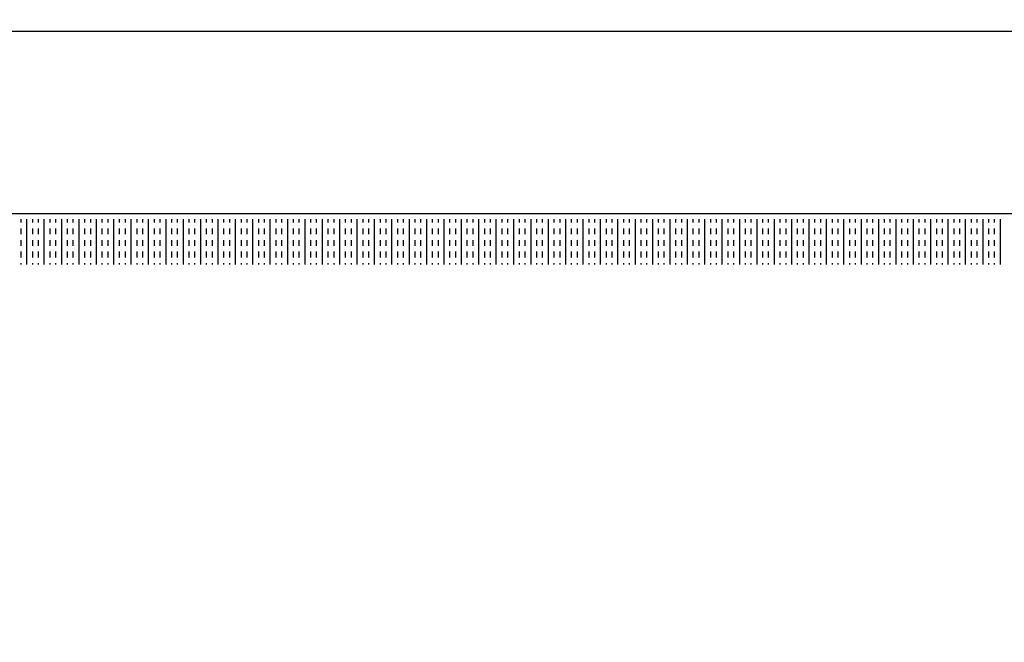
# Model space of a CAD drawing. Header units: millimetres. Extents: x -11575 to 52845, y -36266 to 23021.
# Tile 91 of 184: x 20389 to 20930, y 15773 to 16115. Entities that reach past the tile are written whole.
import ezdxf
from ezdxf.enums import TextEntityAlignment as Align

# ---------------------------------------------------------------- set-up
doc = ezdxf.new("R2010")
doc.units = ezdxf.units.MM
doc.header["$MEASUREMENT"] = 0
doc.layers.get('0').update_dxf_attribs({"lineweight": 5})
doc.layers.add('GREY SCALE', color=9, linetype='Continuous', true_color=0x808080)
doc.layers.add('GREYSCALE', color=9, linetype='Continuous', lineweight=0, true_color=0x808080)
doc.layers.add('M-MEP-ELPR-SOCKET', color=5, linetype='Continuous', lineweight=20, true_color=0x0000ff)
doc.layers.add('M-MEP-ELLG-TEXT', color=7, linetype='Continuous', lineweight=20)
doc.styles.add('Oswald Light', font='txt')
doc.styles.get("Standard").update_dxf_attribs({"font": 'romans.shx'})
doc.dimstyles.new('MDS-50', dxfattribs={"dimtxt": 100, "dimasz": 100, "dimexe": 50, "dimexo": 50, "dimgap": 25, "dimtad": 1, "dimdec": 0, "dimtxsty": 'Oswald Light', "dimcen": 0, "dimdle": 1.5875, "dimazin": 0, "dimtfac": 1, "dimtdec": 0, "dimtix": 1, "dimtmove": 0, "dimatfit": 0, "dimfxl": 1, "dimfrac": 2, "dimtolj": 1, "dimarcsym": 0})

# ---------------------------------------------------------------- blocks, each defined once
blk = doc.blocks.new('FLOOR PLAN')
at = {"layer": 'GREYSCALE', "color": 0, "lineweight": -2, "ltscale": 0.25}
for p, q in [((18432.57, 16108.55), (21213.33, 16108.55)), ((18432.57, 16008.31), (21213.33, 16008.31))]:
    blk.add_line(p, q, dxfattribs=at)
at = {"layer": 'GREYSCALE', "color": 0, "lineweight": -2}
for p, q in [((20389.86, 16003.32), (20389.86, 16005.3)), ((20393.04, 15980.24), (20393.04, 16005.3)), ((20396.22, 16003.32), (20396.22, 16005.3)), ((20399.4, 16003.32), (20399.4, 16005.3)), ((20402.59, 15980.24), (20402.59, 16005.3)), ((20405.77, 16003.32), (20405.77, 16005.3)), ((20408.95, 16003.32), (20408.95, 16005.3)), ((20412.13, 15980.24), (20412.13, 16005.3)), ((20415.32, 16003.32), (20415.32, 16005.3)), ((20418.5, 16003.32), (20418.5, 16005.3)), ((20421.68, 15980.24), (20421.68, 16005.3)), ((20424.86, 16003.32), (20424.86, 16005.3)), ((20428.05, 16003.32), (20428.05, 16005.3)), ((20431.23, 15980.24), (20431.23, 16005.3)), ((20434.41, 16003.32), (20434.41, 16005.3)), ((20437.6, 16003.32), (20437.6, 16005.3)), ((20440.78, 15980.24), (20440.78, 16005.3)), ((20443.96, 16003.32), (20443.96, 16005.3)), ((20447.14, 16003.32), (20447.14, 16005.3)), ((20450.33, 15980.24), (20450.33, 16005.3)), ((20453.51, 16003.32), (20453.51, 16005.3)), ((20456.69, 16003.32), (20456.69, 16005.3)), ((20459.87, 15980.24), (20459.87, 16005.3)), ((20463.06, 16003.32), (20463.06, 16005.3)), ((20466.24, 16003.32), (20466.24, 16005.3)), ((20469.42, 15980.24), (20469.42, 16005.3)), ((20472.61, 16003.32), (20472.61, 16005.3)), ((20475.79, 16003.32), (20475.79, 16005.3)), ((20478.97, 15980.24), (20478.97, 16005.3)), ((20482.15, 16003.32), (20482.15, 16005.3)), ((20485.34, 16003.32), (20485.34, 16005.3)), ((20488.52, 15980.24), (20488.52, 16005.3)), ((20491.7, 16003.32), (20491.7, 16005.3)), ((20494.88, 16003.32), (20494.88, 16005.3)), ((20498.07, 15980.24), (20498.07, 16005.3)), ((20501.25, 16003.32), (20501.25, 16005.3)), ((20504.43, 16003.32), (20504.43, 16005.3)), ((20507.61, 15980.24), (20507.61, 16005.3)), ((20510.8, 16003.32), (20510.8, 16005.3)), ((20513.98, 16003.32), (20513.98, 16005.3)), ((20517.16, 15980.24), (20517.16, 16005.3)), ((20520.35, 16003.32), (20520.35, 16005.3)), ((20523.53, 16003.32), (20523.53, 16005.3)), ((20526.71, 15980.24), (20526.71, 16005.3)), ((20529.89, 16003.32), (20529.89, 16005.3)), ((20533.08, 16003.32), (20533.08, 16005.3)), ((20536.26, 15980.24), (20536.26, 16005.3)), ((20539.44, 16003.32), (20539.44, 16005.3)), ((20542.62, 16003.32), (20542.62, 16005.3)), ((20545.81, 15980.24), (20545.81, 16005.3)), ((20548.99, 16003.32), (20548.99, 16005.3)), ((20552.17, 16003.32), (20552.17, 16005.3)), ((20555.36, 15980.24), (20555.36, 16005.3)), ((20558.54, 16003.32), (20558.54, 16005.3)), ((20561.72, 16003.32), (20561.72, 16005.3)), ((20564.9, 15980.24), (20564.9, 16005.3)), ((20568.09, 16003.32), (20568.09, 16005.3)), ((20571.27, 16003.32), (20571.27, 16005.3)), ((20574.45, 15980.24), (20574.45, 16005.3)), ((20577.63, 16003.32), (20577.63, 16005.3)), ((20580.82, 16003.32), (20580.82, 16005.3)), ((20584, 15980.24), (20584, 16005.3)), ((20587.18, 16003.32), (20587.18, 16005.3)), ((20590.37, 16003.32), (20590.37, 16005.3)), ((20593.55, 15980.24), (20593.55, 16005.3)), ((20596.73, 16003.32), (20596.73, 16005.3)), ((20599.91, 16003.32), (20599.91, 16005.3)), ((20603.1, 15980.24), (20603.1, 16005.3)), ((20606.28, 16003.32), (20606.28, 16005.3)), ((20609.46, 16003.32), (20609.46, 16005.3)), ((20612.64, 15980.24), (20612.64, 16005.3)), ((20615.83, 16003.32), (20615.83, 16005.3)), ((20619.01, 16003.32), (20619.01, 16005.3)), ((20622.19, 15980.24), (20622.19, 16005.3)), ((20625.37, 16003.32), (20625.37, 16005.3)), ((20628.56, 16003.32), (20628.56, 16005.3)), ((20631.74, 15980.24), (20631.74, 16005.3)), ((20634.92, 16003.32), (20634.92, 16005.3)), ((20638.11, 16003.32), (20638.11, 16005.3)), ((20641.29, 15980.24), (20641.29, 16005.3)), ((20644.47, 16003.32), (20644.47, 16005.3)), ((20647.65, 16003.32), (20647.65, 16005.3)), ((20650.84, 15980.24), (20650.84, 16005.3)), ((20654.02, 16003.32), (20654.02, 16005.3)), ((20657.2, 16003.32), (20657.2, 16005.3)), ((20660.38, 15980.24), (20660.38, 16005.3)), ((20663.57, 16003.32), (20663.57, 16005.3)), ((20666.75, 16003.32), (20666.75, 16005.3)), ((20669.93, 15980.24), (20669.93, 16005.3)), ((20673.12, 16003.32), (20673.12, 16005.3)), ((20676.3, 16003.32), (20676.3, 16005.3)), ((20679.48, 15980.24), (20679.48, 16005.3)), ((20682.66, 16003.32), (20682.66, 16005.3)), ((20685.85, 16003.32), (20685.85, 16005.3)), ((20689.03, 15980.24), (20689.03, 16005.3)), ((20692.21, 16003.32), (20692.21, 16005.3)), ((20695.39, 16003.32), (20695.39, 16005.3)), ((20698.58, 15980.24), (20698.58, 16005.3)), ((20701.76, 16003.32), (20701.76, 16005.3)), ((20704.94, 16003.32), (20704.94, 16005.3)), ((20708.12, 15980.24), (20708.12, 16005.3)), ((20711.31, 16003.32), (20711.31, 16005.3)), ((20714.49, 16003.32), (20714.49, 16005.3)), ((20717.67, 15980.24), (20717.67, 16005.3)), ((20720.86, 16003.32), (20720.86, 16005.3)), ((20724.04, 16003.32), (20724.04, 16005.3)), ((20727.22, 15980.24), (20727.22, 16005.3)), ((20730.4, 16003.32), (20730.4, 16005.3)), ((20733.59, 16003.32), (20733.59, 16005.3)), ((20736.77, 15980.24), (20736.77, 16005.3)), ((20739.95, 16003.32), (20739.95, 16005.3)), ((20743.13, 16003.32), (20743.13, 16005.3)), ((20746.32, 15980.24), (20746.32, 16005.3)), ((20749.5, 16003.32), (20749.5, 16005.3)), ((20752.68, 16003.32), (20752.68, 16005.3)), ((20755.87, 15980.24), (20755.87, 16005.3)), ((20759.05, 16003.32), (20759.05, 16005.3)), ((20762.23, 16003.32), (20762.23, 16005.3)), ((20765.41, 15980.24), (20765.41, 16005.3)), ((20768.6, 16003.32), (20768.6, 16005.3)), ((20771.78, 16003.32), (20771.78, 16005.3)), ((20774.96, 15980.24), (20774.96, 16005.3)), ((20778.14, 16003.32), (20778.14, 16005.3)), ((20781.33, 16003.32), (20781.33, 16005.3)), ((20784.51, 15980.24), (20784.51, 16005.3)), ((20787.69, 16003.32), (20787.69, 16005.3)), ((20790.87, 16003.32), (20790.87, 16005.3)), ((20794.06, 15980.24), (20794.06, 16005.3)), ((20797.24, 16003.32), (20797.24, 16005.3)), ((20800.42, 16003.32), (20800.42, 16005.3)), ((20803.61, 15980.24), (20803.61, 16005.3)), ((20806.79, 16003.32), (20806.79, 16005.3)), ((20809.97, 16003.32), (20809.97, 16005.3)), ((20813.15, 15980.24), (20813.15, 16005.3)), ((20816.34, 16003.32), (20816.34, 16005.3)), ((20819.52, 16003.32), (20819.52, 16005.3)), ((20822.7, 15980.24), (20822.7, 16005.3)), ((20825.88, 16003.32), (20825.88, 16005.3)), ((20829.07, 16003.32), (20829.07, 16005.3)), ((20832.25, 15980.24), (20832.25, 16005.3)), ((20835.43, 16003.32), (20835.43, 16005.3)), ((20838.62, 16003.32), (20838.62, 16005.3)), ((20841.8, 15980.24), (20841.8, 16005.3)), ((20844.98, 16003.32), (20844.98, 16005.3)), ((20848.16, 16003.32), (20848.16, 16005.3)), ((20851.35, 15980.24), (20851.35, 16005.3)), ((20854.53, 16003.32), (20854.53, 16005.3)), ((20857.71, 16003.32), (20857.71, 16005.3)), ((20860.89, 15980.24), (20860.89, 16005.3)), ((20864.08, 16003.32), (20864.08, 16005.3)), ((20867.26, 16003.32), (20867.26, 16005.3)), ((20870.44, 15980.24), (20870.44, 16005.3)), ((20873.62, 16003.32), (20873.62, 16005.3)), ((20876.81, 16003.32), (20876.81, 16005.3)), ((20879.99, 15980.24), (20879.99, 16005.3)), ((20883.17, 16003.32), (20883.17, 16005.3)), ((20886.36, 16003.32), (20886.36, 16005.3)), ((20889.54, 15980.24), (20889.54, 16005.3)), ((20892.72, 16003.32), (20892.72, 16005.3)), ((20895.9, 16003.32), (20895.9, 16005.3)), ((20899.09, 15980.24), (20899.09, 16005.3)), ((20902.27, 16003.32), (20902.27, 16005.3)), ((20905.45, 16003.32), (20905.45, 16005.3)), ((20908.63, 15980.24), (20908.63, 16005.3)), ((20911.82, 16003.32), (20911.82, 16005.3)), ((20915, 16003.32), (20915, 16005.3)), ((20918.18, 15980.24), (20918.18, 16005.3)), ((20921.37, 16003.32), (20921.37, 16005.3)), ((20924.55, 16003.32), (20924.55, 16005.3)), ((20927.73, 15980.24), (20927.73, 16005.3)), ((20389.86, 15996.95), (20389.86, 16000.13)), ((20396.22, 15996.95), (20396.22, 16000.13)), ((20399.4, 15996.95), (20399.4, 16000.13)), ((20405.77, 15996.95), (20405.77, 16000.13)), ((20408.95, 15996.95), (20408.95, 16000.13)), ((20415.32, 15996.95), (20415.32, 16000.13)), ((20418.5, 15996.95), (20418.5, 16000.13)), ((20424.86, 15996.95), (20424.86, 16000.13)), ((20428.05, 15996.95), (20428.05, 16000.13)), ((20434.41, 15996.95), (20434.41, 16000.13)), ((20437.6, 15996.95), (20437.6, 16000.13)), ((20443.96, 15996.95), (20443.96, 16000.13)), ((20447.14, 15996.95), (20447.14, 16000.13)), ((20453.51, 15996.95), (20453.51, 16000.13)), ((20456.69, 15996.95), (20456.69, 16000.13)), ((20463.06, 15996.95), (20463.06, 16000.13)), ((20466.24, 15996.95), (20466.24, 16000.13)), ((20472.61, 15996.95), (20472.61, 16000.13)), ((20475.79, 15996.95), (20475.79, 16000.13)), ((20482.15, 15996.95), (20482.15, 16000.13)), ((20485.34, 15996.95), (20485.34, 16000.13)), ((20491.7, 15996.95), (20491.7, 16000.13)), ((20494.88, 15996.95), (20494.88, 16000.13)), ((20501.25, 15996.95), (20501.25, 16000.13)), ((20504.43, 15996.95), (20504.43, 16000.13)), ((20510.8, 15996.95), (20510.8, 16000.13)), ((20513.98, 15996.95), (20513.98, 16000.13)), ((20520.35, 15996.95), (20520.35, 16000.13)), ((20523.53, 15996.95), (20523.53, 16000.13)), ((20529.89, 15996.95), (20529.89, 16000.13)), ((20533.08, 15996.95), (20533.08, 16000.13)), ((20539.44, 15996.95), (20539.44, 16000.13)), ((20542.62, 15996.95), (20542.62, 16000.13)), ((20548.99, 15996.95), (20548.99, 16000.13)), ((20552.17, 15996.95), (20552.17, 16000.13)), ((20558.54, 15996.95), (20558.54, 16000.13)), ((20561.72, 15996.95), (20561.72, 16000.13)), ((20568.09, 15996.95), (20568.09, 16000.13)), ((20571.27, 15996.95), (20571.27, 16000.13)), ((20577.63, 15996.95), (20577.63, 16000.13)), ((20580.82, 15996.95), (20580.82, 16000.13)), ((20587.18, 15996.95), (20587.18, 16000.13)), ((20590.37, 15996.95), (20590.37, 16000.13)), ((20596.73, 15996.95), (20596.73, 16000.13)), ((20599.91, 15996.95), (20599.91, 16000.13)), ((20606.28, 15996.95), (20606.28, 16000.13)), ((20609.46, 15996.95), (20609.46, 16000.13)), ((20615.83, 15996.95), (20615.83, 16000.13)), ((20619.01, 15996.95), (20619.01, 16000.13)), ((20625.37, 15996.95), (20625.37, 16000.13)), ((20628.56, 15996.95), (20628.56, 16000.13)), ((20634.92, 15996.95), (20634.92, 16000.13)), ((20638.11, 15996.95), (20638.11, 16000.13)), ((20644.47, 15996.95), (20644.47, 16000.13)), ((20647.65, 15996.95), (20647.65, 16000.13)), ((20654.02, 15996.95), (20654.02, 16000.13)), ((20657.2, 15996.95), (20657.2, 16000.13)), ((20663.57, 15996.95), (20663.57, 16000.13)), ((20666.75, 15996.95), (20666.75, 16000.13)), ((20673.12, 15996.95), (20673.12, 16000.13)), ((20676.3, 15996.95), (20676.3, 16000.13)), ((20682.66, 15996.95), (20682.66, 16000.13)), ((20685.85, 15996.95), (20685.85, 16000.13)), ((20692.21, 15996.95), (20692.21, 16000.13)), ((20695.39, 15996.95), (20695.39, 16000.13)), ((20701.76, 15996.95), (20701.76, 16000.13)), ((20704.94, 15996.95), (20704.94, 16000.13)), ((20711.31, 15996.95), (20711.31, 16000.13)), ((20714.49, 15996.95), (20714.49, 16000.13)), ((20720.86, 15996.95), (20720.86, 16000.13)), ((20724.04, 15996.95), (20724.04, 16000.13)), ((20730.4, 15996.95), (20730.4, 16000.13)), ((20733.59, 15996.95), (20733.59, 16000.13)), ((20739.95, 15996.95), (20739.95, 16000.13)), ((20743.13, 15996.95), (20743.13, 16000.13)), ((20749.5, 15996.95), (20749.5, 16000.13)), ((20752.68, 15996.95), (20752.68, 16000.13)), ((20759.05, 15996.95), (20759.05, 16000.13)), ((20762.23, 15996.95), (20762.23, 16000.13)), ((20768.6, 15996.95), (20768.6, 16000.13)), ((20771.78, 15996.95), (20771.78, 16000.13)), ((20778.14, 15996.95), (20778.14, 16000.13)), ((20781.33, 15996.95), (20781.33, 16000.13)), ((20787.69, 15996.95), (20787.69, 16000.13)), ((20790.87, 15996.95), (20790.87, 16000.13)), ((20797.24, 15996.95), (20797.24, 16000.13)), ((20800.42, 15996.95), (20800.42, 16000.13)), ((20806.79, 15996.95), (20806.79, 16000.13)), ((20809.97, 15996.95), (20809.97, 16000.13)), ((20816.34, 15996.95), (20816.34, 16000.13)), ((20819.52, 15996.95), (20819.52, 16000.13)), ((20825.88, 15996.95), (20825.88, 16000.13)), ((20829.07, 15996.95), (20829.07, 16000.13)), ((20835.43, 15996.95), (20835.43, 16000.13)), ((20838.62, 15996.95), (20838.62, 16000.13)), ((20844.98, 15996.95), (20844.98, 16000.13)), ((20848.16, 15996.95), (20848.16, 16000.13)), ((20854.53, 15996.95), (20854.53, 16000.13)), ((20857.71, 15996.95), (20857.71, 16000.13)), ((20864.08, 15996.95), (20864.08, 16000.13)), ((20867.26, 15996.95), (20867.26, 16000.13)), ((20873.62, 15996.95), (20873.62, 16000.13)), ((20876.81, 15996.95), (20876.81, 16000.13)), ((20883.17, 15996.95), (20883.17, 16000.13)), ((20886.36, 15996.95), (20886.36, 16000.13)), ((20892.72, 15996.95), (20892.72, 16000.13)), ((20895.9, 15996.95), (20895.9, 16000.13)), ((20902.27, 15996.95), (20902.27, 16000.13)), ((20905.45, 15996.95), (20905.45, 16000.13)), ((20911.82, 15996.95), (20911.82, 16000.13)), ((20915, 15996.95), (20915, 16000.13)), ((20921.37, 15996.95), (20921.37, 16000.13)), ((20924.55, 15996.95), (20924.55, 16000.13)), ((20389.86, 15990.58), (20389.86, 15993.77)), ((20396.22, 15990.58), (20396.22, 15993.77)), ((20399.4, 15990.58), (20399.4, 15993.77)), ((20405.77, 15990.58), (20405.77, 15993.77)), ((20408.95, 15990.58), (20408.95, 15993.77)), ((20415.32, 15990.58), (20415.32, 15993.77)), ((20418.5, 15990.58), (20418.5, 15993.77)), ((20424.86, 15990.58), (20424.86, 15993.77)), ((20428.05, 15990.58), (20428.05, 15993.77)), ((20434.41, 15990.58), (20434.41, 15993.77)), ((20437.6, 15990.58), (20437.6, 15993.77)), ((20443.96, 15990.58), (20443.96, 15993.77)), ((20447.14, 15990.58), (20447.14, 15993.77)), ((20453.51, 15990.58), (20453.51, 15993.77)), ((20456.69, 15990.58), (20456.69, 15993.77)), ((20463.06, 15990.58), (20463.06, 15993.77)), ((20466.24, 15990.58), (20466.24, 15993.77)), ((20472.61, 15990.58), (20472.61, 15993.77)), ((20475.79, 15990.58), (20475.79, 15993.77)), ((20482.15, 15990.58), (20482.15, 15993.77)), ((20485.34, 15990.58), (20485.34, 15993.77)), ((20491.7, 15990.58), (20491.7, 15993.77)), ((20494.88, 15990.58), (20494.88, 15993.77)), ((20501.25, 15990.58), (20501.25, 15993.77)), ((20504.43, 15990.58), (20504.43, 15993.77)), ((20510.8, 15990.58), (20510.8, 15993.77)), ((20513.98, 15990.58), (20513.98, 15993.77)), ((20520.35, 15990.58), (20520.35, 15993.77)), ((20523.53, 15990.58), (20523.53, 15993.77)), ((20529.89, 15990.58), (20529.89, 15993.77)), ((20533.08, 15990.58), (20533.08, 15993.77)), ((20539.44, 15990.58), (20539.44, 15993.77)), ((20542.62, 15990.58), (20542.62, 15993.77)), ((20548.99, 15990.58), (20548.99, 15993.77)), ((20552.17, 15990.58), (20552.17, 15993.77)), ((20558.54, 15990.58), (20558.54, 15993.77)), ((20561.72, 15990.58), (20561.72, 15993.77)), ((20568.09, 15990.58), (20568.09, 15993.77)), ((20571.27, 15990.58), (20571.27, 15993.77)), ((20577.63, 15990.58), (20577.63, 15993.77)), ((20580.82, 15990.58), (20580.82, 15993.77)), ((20587.18, 15990.58), (20587.18, 15993.77)), ((20590.37, 15990.58), (20590.37, 15993.77)), ((20596.73, 15990.58), (20596.73, 15993.77)), ((20599.91, 15990.58), (20599.91, 15993.77)), ((20606.28, 15990.58), (20606.28, 15993.77)), ((20609.46, 15990.58), (20609.46, 15993.77)), ((20615.83, 15990.58), (20615.83, 15993.77)), ((20619.01, 15990.58), (20619.01, 15993.77)), ((20625.37, 15990.58), (20625.37, 15993.77)), ((20628.56, 15990.58), (20628.56, 15993.77)), ((20634.92, 15990.58), (20634.92, 15993.77)), ((20638.11, 15990.58), (20638.11, 15993.77)), ((20644.47, 15990.58), (20644.47, 15993.77)), ((20647.65, 15990.58), (20647.65, 15993.77)), ((20654.02, 15990.58), (20654.02, 15993.77)), ((20657.2, 15990.58), (20657.2, 15993.77)), ((20663.57, 15990.58), (20663.57, 15993.77)), ((20666.75, 15990.58), (20666.75, 15993.77)), ((20673.12, 15990.58), (20673.12, 15993.77)), ((20676.3, 15990.58), (20676.3, 15993.77)), ((20682.66, 15990.58), (20682.66, 15993.77)), ((20685.85, 15990.58), (20685.85, 15993.77)), ((20692.21, 15990.58), (20692.21, 15993.77)), ((20695.39, 15990.58), (20695.39, 15993.77)), ((20701.76, 15990.58), (20701.76, 15993.77)), ((20704.94, 15990.58), (20704.94, 15993.77)), ((20711.31, 15990.58), (20711.31, 15993.77)), ((20714.49, 15990.58), (20714.49, 15993.77)), ((20720.86, 15990.58), (20720.86, 15993.77)), ((20724.04, 15990.58), (20724.04, 15993.77)), ((20730.4, 15990.58), (20730.4, 15993.77)), ((20733.59, 15990.58), (20733.59, 15993.77)), ((20739.95, 15990.58), (20739.95, 15993.77)), ((20743.13, 15990.58), (20743.13, 15993.77)), ((20749.5, 15990.58), (20749.5, 15993.77)), ((20752.68, 15990.58), (20752.68, 15993.77)), ((20759.05, 15990.58), (20759.05, 15993.77)), ((20762.23, 15990.58), (20762.23, 15993.77)), ((20768.6, 15990.58), (20768.6, 15993.77)), ((20771.78, 15990.58), (20771.78, 15993.77)), ((20778.14, 15990.58), (20778.14, 15993.77)), ((20781.33, 15990.58), (20781.33, 15993.77)), ((20787.69, 15990.58), (20787.69, 15993.77)), ((20790.87, 15990.58), (20790.87, 15993.77)), ((20797.24, 15990.58), (20797.24, 15993.77)), ((20800.42, 15990.58), (20800.42, 15993.77)), ((20806.79, 15990.58), (20806.79, 15993.77)), ((20809.97, 15990.58), (20809.97, 15993.77)), ((20816.34, 15990.58), (20816.34, 15993.77)), ((20819.52, 15990.58), (20819.52, 15993.77)), ((20825.88, 15990.58), (20825.88, 15993.77)), ((20829.07, 15990.58), (20829.07, 15993.77)), ((20835.43, 15990.58), (20835.43, 15993.77)), ((20838.62, 15990.58), (20838.62, 15993.77)), ((20844.98, 15990.58), (20844.98, 15993.77)), ((20848.16, 15990.58), (20848.16, 15993.77)), ((20854.53, 15990.58), (20854.53, 15993.77)), ((20857.71, 15990.58), (20857.71, 15993.77)), ((20864.08, 15990.58), (20864.08, 15993.77)), ((20867.26, 15990.58), (20867.26, 15993.77)), ((20873.62, 15990.58), (20873.62, 15993.77)), ((20876.81, 15990.58), (20876.81, 15993.77)), ((20883.17, 15990.58), (20883.17, 15993.77)), ((20886.36, 15990.58), (20886.36, 15993.77)), ((20892.72, 15990.58), (20892.72, 15993.77)), ((20895.9, 15990.58), (20895.9, 15993.77)), ((20902.27, 15990.58), (20902.27, 15993.77)), ((20905.45, 15990.58), (20905.45, 15993.77)), ((20911.82, 15990.58), (20911.82, 15993.77)), ((20915, 15990.58), (20915, 15993.77)), ((20921.37, 15990.58), (20921.37, 15993.77)), ((20924.55, 15990.58), (20924.55, 15993.77)), ((20389.86, 15984.22), (20389.86, 15987.4)), ((20396.22, 15984.22), (20396.22, 15987.4)), ((20399.4, 15984.22), (20399.4, 15987.4)), ((20405.77, 15984.22), (20405.77, 15987.4)), ((20408.95, 15984.22), (20408.95, 15987.4)), ((20415.32, 15984.22), (20415.32, 15987.4)), ((20418.5, 15984.22), (20418.5, 15987.4)), ((20424.86, 15984.22), (20424.86, 15987.4)), ((20428.05, 15984.22), (20428.05, 15987.4)), ((20434.41, 15984.22), (20434.41, 15987.4)), ((20437.6, 15984.22), (20437.6, 15987.4)), ((20443.96, 15984.22), (20443.96, 15987.4)), ((20447.14, 15984.22), (20447.14, 15987.4)), ((20453.51, 15984.22), (20453.51, 15987.4)), ((20456.69, 15984.22), (20456.69, 15987.4)), ((20463.06, 15984.22), (20463.06, 15987.4)), ((20466.24, 15984.22), (20466.24, 15987.4)), ((20472.61, 15984.22), (20472.61, 15987.4)), ((20475.79, 15984.22), (20475.79, 15987.4)), ((20482.15, 15984.22), (20482.15, 15987.4)), ((20485.34, 15984.22), (20485.34, 15987.4)), ((20491.7, 15984.22), (20491.7, 15987.4)), ((20494.88, 15984.22), (20494.88, 15987.4)), ((20501.25, 15984.22), (20501.25, 15987.4)), ((20504.43, 15984.22), (20504.43, 15987.4)), ((20510.8, 15984.22), (20510.8, 15987.4)), ((20513.98, 15984.22), (20513.98, 15987.4)), ((20520.35, 15984.22), (20520.35, 15987.4)), ((20523.53, 15984.22), (20523.53, 15987.4)), ((20529.89, 15984.22), (20529.89, 15987.4)), ((20533.08, 15984.22), (20533.08, 15987.4)), ((20539.44, 15984.22), (20539.44, 15987.4)), ((20542.62, 15984.22), (20542.62, 15987.4)), ((20548.99, 15984.22), (20548.99, 15987.4)), ((20552.17, 15984.22), (20552.17, 15987.4)), ((20558.54, 15984.22), (20558.54, 15987.4)), ((20561.72, 15984.22), (20561.72, 15987.4)), ((20568.09, 15984.22), (20568.09, 15987.4)), ((20571.27, 15984.22), (20571.27, 15987.4)), ((20577.63, 15984.22), (20577.63, 15987.4)), ((20580.82, 15984.22), (20580.82, 15987.4)), ((20587.18, 15984.22), (20587.18, 15987.4)), ((20590.37, 15984.22), (20590.37, 15987.4)), ((20596.73, 15984.22), (20596.73, 15987.4)), ((20599.91, 15984.22), (20599.91, 15987.4)), ((20606.28, 15984.22), (20606.28, 15987.4)), ((20609.46, 15984.22), (20609.46, 15987.4)), ((20615.83, 15984.22), (20615.83, 15987.4)), ((20619.01, 15984.22), (20619.01, 15987.4)), ((20625.37, 15984.22), (20625.37, 15987.4)), ((20628.56, 15984.22), (20628.56, 15987.4)), ((20634.92, 15984.22), (20634.92, 15987.4)), ((20638.11, 15984.22), (20638.11, 15987.4)), ((20644.47, 15984.22), (20644.47, 15987.4)), ((20647.65, 15984.22), (20647.65, 15987.4)), ((20654.02, 15984.22), (20654.02, 15987.4)), ((20657.2, 15984.22), (20657.2, 15987.4)), ((20663.57, 15984.22), (20663.57, 15987.4)), ((20666.75, 15984.22), (20666.75, 15987.4)), ((20673.12, 15984.22), (20673.12, 15987.4)), ((20676.3, 15984.22), (20676.3, 15987.4)), ((20682.66, 15984.22), (20682.66, 15987.4)), ((20685.85, 15984.22), (20685.85, 15987.4)), ((20692.21, 15984.22), (20692.21, 15987.4)), ((20695.39, 15984.22), (20695.39, 15987.4)), ((20701.76, 15984.22), (20701.76, 15987.4)), ((20704.94, 15984.22), (20704.94, 15987.4)), ((20711.31, 15984.22), (20711.31, 15987.4)), ((20714.49, 15984.22), (20714.49, 15987.4)), ((20720.86, 15984.22), (20720.86, 15987.4)), ((20724.04, 15984.22), (20724.04, 15987.4)), ((20730.4, 15984.22), (20730.4, 15987.4)), ((20733.59, 15984.22), (20733.59, 15987.4)), ((20739.95, 15984.22), (20739.95, 15987.4)), ((20743.13, 15984.22), (20743.13, 15987.4)), ((20749.5, 15984.22), (20749.5, 15987.4)), ((20752.68, 15984.22), (20752.68, 15987.4)), ((20759.05, 15984.22), (20759.05, 15987.4)), ((20762.23, 15984.22), (20762.23, 15987.4)), ((20768.6, 15984.22), (20768.6, 15987.4)), ((20771.78, 15984.22), (20771.78, 15987.4)), ((20778.14, 15984.22), (20778.14, 15987.4)), ((20781.33, 15984.22), (20781.33, 15987.4)), ((20787.69, 15984.22), (20787.69, 15987.4)), ((20790.87, 15984.22), (20790.87, 15987.4)), ((20797.24, 15984.22), (20797.24, 15987.4)), ((20800.42, 15984.22), (20800.42, 15987.4)), ((20806.79, 15984.22), (20806.79, 15987.4)), ((20809.97, 15984.22), (20809.97, 15987.4)), ((20816.34, 15984.22), (20816.34, 15987.4)), ((20819.52, 15984.22), (20819.52, 15987.4)), ((20825.88, 15984.22), (20825.88, 15987.4)), ((20829.07, 15984.22), (20829.07, 15987.4)), ((20835.43, 15984.22), (20835.43, 15987.4)), ((20838.62, 15984.22), (20838.62, 15987.4)), ((20844.98, 15984.22), (20844.98, 15987.4)), ((20848.16, 15984.22), (20848.16, 15987.4)), ((20854.53, 15984.22), (20854.53, 15987.4)), ((20857.71, 15984.22), (20857.71, 15987.4)), ((20864.08, 15984.22), (20864.08, 15987.4)), ((20867.26, 15984.22), (20867.26, 15987.4)), ((20873.62, 15984.22), (20873.62, 15987.4)), ((20876.81, 15984.22), (20876.81, 15987.4)), ((20883.17, 15984.22), (20883.17, 15987.4)), ((20886.36, 15984.22), (20886.36, 15987.4)), ((20892.72, 15984.22), (20892.72, 15987.4)), ((20895.9, 15984.22), (20895.9, 15987.4)), ((20902.27, 15984.22), (20902.27, 15987.4)), ((20905.45, 15984.22), (20905.45, 15987.4)), ((20911.82, 15984.22), (20911.82, 15987.4)), ((20915, 15984.22), (20915, 15987.4)), ((20921.37, 15984.22), (20921.37, 15987.4)), ((20924.55, 15984.22), (20924.55, 15987.4)), ((20389.86, 15980.24), (20389.86, 15981.04)), ((20396.22, 15980.24), (20396.22, 15981.04)), ((20399.4, 15980.24), (20399.4, 15981.04)), ((20405.77, 15980.24), (20405.77, 15981.04)), ((20408.95, 15980.24), (20408.95, 15981.04)), ((20415.32, 15980.24), (20415.32, 15981.04)), ((20418.5, 15980.24), (20418.5, 15981.04)), ((20424.86, 15980.24), (20424.86, 15981.04)), ((20428.05, 15980.24), (20428.05, 15981.04)), ((20434.41, 15980.24), (20434.41, 15981.04)), ((20437.6, 15980.24), (20437.6, 15981.04)), ((20443.96, 15980.24), (20443.96, 15981.04)), ((20447.14, 15980.24), (20447.14, 15981.04)), ((20453.51, 15980.24), (20453.51, 15981.04)), ((20456.69, 15980.24), (20456.69, 15981.04)), ((20463.06, 15980.24), (20463.06, 15981.04)), ((20466.24, 15980.24), (20466.24, 15981.04)), ((20472.61, 15980.24), (20472.61, 15981.04)), ((20475.79, 15980.24), (20475.79, 15981.04)), ((20482.15, 15980.24), (20482.15, 15981.04)), ((20485.34, 15980.24), (20485.34, 15981.04)), ((20491.7, 15980.24), (20491.7, 15981.04)), ((20494.88, 15980.24), (20494.88, 15981.04)), ((20501.25, 15980.24), (20501.25, 15981.04)), ((20504.43, 15980.24), (20504.43, 15981.04)), ((20510.8, 15980.24), (20510.8, 15981.04)), ((20513.98, 15980.24), (20513.98, 15981.04)), ((20520.35, 15980.24), (20520.35, 15981.04)), ((20523.53, 15980.24), (20523.53, 15981.04)), ((20529.89, 15980.24), (20529.89, 15981.04)), ((20533.08, 15980.24), (20533.08, 15981.04)), ((20539.44, 15980.24), (20539.44, 15981.04)), ((20542.62, 15980.24), (20542.62, 15981.04)), ((20548.99, 15980.24), (20548.99, 15981.04)), ((20552.17, 15980.24), (20552.17, 15981.04)), ((20558.54, 15980.24), (20558.54, 15981.04)), ((20561.72, 15980.24), (20561.72, 15981.04)), ((20568.09, 15980.24), (20568.09, 15981.04)), ((20571.27, 15980.24), (20571.27, 15981.04)), ((20577.63, 15980.24), (20577.63, 15981.04)), ((20580.82, 15980.24), (20580.82, 15981.04)), ((20587.18, 15980.24), (20587.18, 15981.04)), ((20590.37, 15980.24), (20590.37, 15981.04)), ((20596.73, 15980.24), (20596.73, 15981.04)), ((20599.91, 15980.24), (20599.91, 15981.04)), ((20606.28, 15980.24), (20606.28, 15981.04)), ((20609.46, 15980.24), (20609.46, 15981.04)), ((20615.83, 15980.24), (20615.83, 15981.04)), ((20619.01, 15980.24), (20619.01, 15981.04)), ((20625.37, 15980.24), (20625.37, 15981.04)), ((20628.56, 15980.24), (20628.56, 15981.04)), ((20634.92, 15980.24), (20634.92, 15981.04)), ((20638.11, 15980.24), (20638.11, 15981.04)), ((20644.47, 15980.24), (20644.47, 15981.04)), ((20647.65, 15980.24), (20647.65, 15981.04)), ((20654.02, 15980.24), (20654.02, 15981.04)), ((20657.2, 15980.24), (20657.2, 15981.04)), ((20663.57, 15980.24), (20663.57, 15981.04)), ((20666.75, 15980.24), (20666.75, 15981.04)), ((20673.12, 15980.24), (20673.12, 15981.04)), ((20676.3, 15980.24), (20676.3, 15981.04)), ((20682.66, 15980.24), (20682.66, 15981.04)), ((20685.85, 15980.24), (20685.85, 15981.04)), ((20692.21, 15980.24), (20692.21, 15981.04)), ((20695.39, 15980.24), (20695.39, 15981.04)), ((20701.76, 15980.24), (20701.76, 15981.04)), ((20704.94, 15980.24), (20704.94, 15981.04)), ((20711.31, 15980.24), (20711.31, 15981.04)), ((20714.49, 15980.24), (20714.49, 15981.04)), ((20720.86, 15980.24), (20720.86, 15981.04)), ((20724.04, 15980.24), (20724.04, 15981.04)), ((20730.4, 15980.24), (20730.4, 15981.04)), ((20733.59, 15980.24), (20733.59, 15981.04)), ((20739.95, 15980.24), (20739.95, 15981.04)), ((20743.13, 15980.24), (20743.13, 15981.04)), ((20749.5, 15980.24), (20749.5, 15981.04)), ((20752.68, 15980.24), (20752.68, 15981.04)), ((20759.05, 15980.24), (20759.05, 15981.04)), ((20762.23, 15980.24), (20762.23, 15981.04)), ((20768.6, 15980.24), (20768.6, 15981.04)), ((20771.78, 15980.24), (20771.78, 15981.04)), ((20778.14, 15980.24), (20778.14, 15981.04)), ((20781.33, 15980.24), (20781.33, 15981.04)), ((20787.69, 15980.24), (20787.69, 15981.04)), ((20790.87, 15980.24), (20790.87, 15981.04)), ((20797.24, 15980.24), (20797.24, 15981.04)), ((20800.42, 15980.24), (20800.42, 15981.04)), ((20806.79, 15980.24), (20806.79, 15981.04)), ((20809.97, 15980.24), (20809.97, 15981.04)), ((20816.34, 15980.24), (20816.34, 15981.04)), ((20819.52, 15980.24), (20819.52, 15981.04)), ((20825.88, 15980.24), (20825.88, 15981.04)), ((20829.07, 15980.24), (20829.07, 15981.04)), ((20835.43, 15980.24), (20835.43, 15981.04)), ((20838.62, 15980.24), (20838.62, 15981.04)), ((20844.98, 15980.24), (20844.98, 15981.04)), ((20848.16, 15980.24), (20848.16, 15981.04)), ((20854.53, 15980.24), (20854.53, 15981.04)), ((20857.71, 15980.24), (20857.71, 15981.04)), ((20864.08, 15980.24), (20864.08, 15981.04)), ((20867.26, 15980.24), (20867.26, 15981.04)), ((20873.62, 15980.24), (20873.62, 15981.04)), ((20876.81, 15980.24), (20876.81, 15981.04)), ((20883.17, 15980.24), (20883.17, 15981.04)), ((20886.36, 15980.24), (20886.36, 15981.04)), ((20892.72, 15980.24), (20892.72, 15981.04)), ((20895.9, 15980.24), (20895.9, 15981.04)), ((20902.27, 15980.24), (20902.27, 15981.04)), ((20905.45, 15980.24), (20905.45, 15981.04)), ((20911.82, 15980.24), (20911.82, 15981.04)), ((20915, 15980.24), (20915, 15981.04)), ((20921.37, 15980.24), (20921.37, 15981.04)), ((20924.55, 15980.24), (20924.55, 15981.04))]:
    blk.add_line(p, q, dxfattribs=at)
at = {"layer": 'GREYSCALE', "color": 0, "lineweight": -2, "ltscale": 0.25}
for centre, radius, start, end in [((21217.06, 10299.38), 7850.25, 90.386833, 134.7725), ((21222.47, 10287.47), 7709.61, 91.192759, 134.216772)]:
    blk.add_arc(centre, radius, start, end, dxfattribs=at)
at = {"layer": 'GREYSCALE', "color": 0, "lineweight": -2}
for radius, start, end in [(7752.88, 89.853691, 134.676255), (7602.52, 89.377122, 134.601307)]:
    blk.add_arc((21130.68, 10361.07), radius, start, end, dxfattribs=at)
blk = doc.blocks.new('SSSO')
at = {"color": 0}
blk.add_lwpolyline([(-100, 0), (100, 0, 1), (-100, 0)], format="xyb", dxfattribs=at)
blk.add_attdef('XXA', text='', height=100, dxfattribs=at).set_placement((-250, 150), align=Align.MIDDLE_CENTER)

msp = doc.modelspace()

# ---------------------------------------------------------------- block references
at = {"layer": 'GREY SCALE'}
msp.add_blockref('FLOOR PLAN', (0, 0), dxfattribs=at)
at = {"layer": 'M-MEP-ELPR-SOCKET', "color": 6, "true_color": 0xff00ff, "xscale": 1.5, "yscale": 1.5, "zscale": 1.5, "rotation": 90}
msp.add_blockref('SSSO', (21062.97, 15669.2), dxfattribs=at)

# ---------------------------------------------------------------- leaders
at = {"layer": 'M-MEP-ELLG-TEXT'}
msp.add_leader([(19887.51, 12193.85), (23263, 12193.85), (23263, 22628.45), (21872.84, 22628.45)], dimstyle='MDS-50', override={"dimasz": 150, "dimtad": 0}, dxfattribs=at)

doc.saveas('drawing.dxf')
